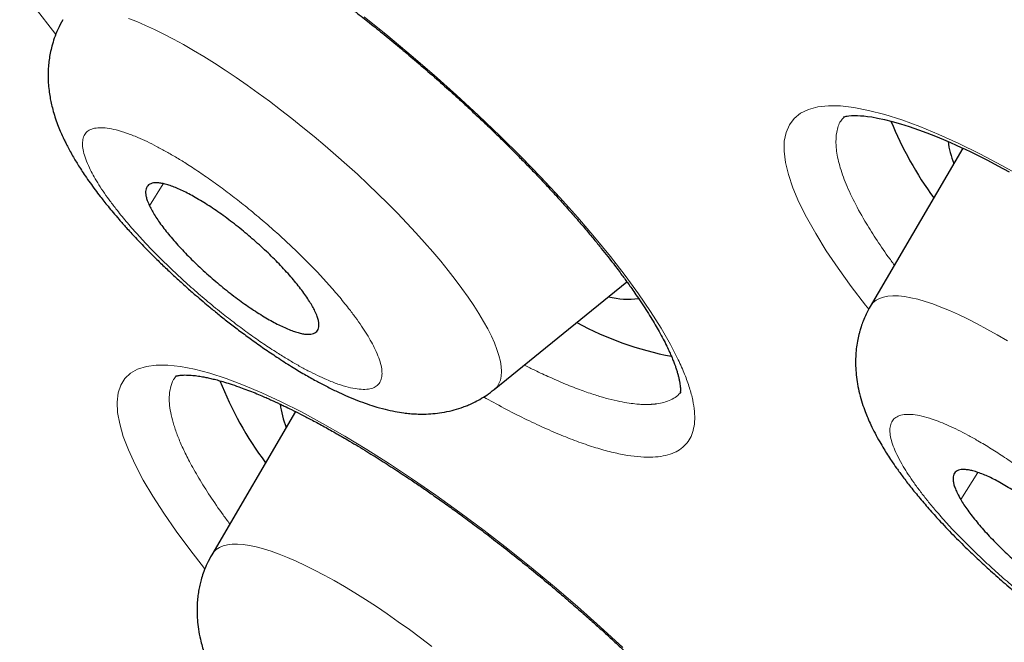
# Model space of a CAD drawing. Header units: millimetres. Extents: x 8 to 578, y 12 to 587.
# Tile 54 of 156: x 500.56 to 505.85, y 195.32 to 198.67. Entities that reach past the tile are written whole.
import ezdxf

# ---------------------------------------------------------------- set-up
doc = ezdxf.new("R2010")
doc.units = ezdxf.units.MM

msp = doc.modelspace()

# ---------------------------------------------------------------- linework, layer by layer
at = {"color": 7, "linetype": 'Continuous', "lineweight": 30}
for p, q in [((505.6297, 197.9771), (505.1327, 197.1262)), ((503.1099, 196.6786), (503.8242, 197.2578)), ((502.0413, 196.5608), (501.5915, 195.7907))]:
    msp.add_line(p, q, dxfattribs=at)
at = {"color": 252, "linetype": 'Continuous', "lineweight": 0}
for p, q in [((501.257, 197.6661), (501.3303, 197.786)), ((505.619, 196.0868), (505.7107, 196.2332))]:
    msp.add_line(p, q, dxfattribs=at)
at = {"color": 252, "linetype": 'Continuous', "lineweight": 0, "flags": 128}
for points in [[(500.7531, 198.5892), (500.7344, 198.6122), (500.655, 198.7151)], [(503.1099, 196.6786), (503.1117, 196.6801), (503.1253, 196.6942), (503.1359, 196.7108), (503.1435, 196.73), (503.148, 196.7516), (503.1496, 196.7756), (503.148, 196.8019), (503.1435, 196.8305), (503.1359, 196.8614), (503.1252, 196.8943), (503.1116, 196.9293), (503.0951, 196.9662), (503.0756, 197.0049), (503.0533, 197.0454), (503.0282, 197.0876), (503.0003, 197.1313), (502.9698, 197.1764), (502.9367, 197.2229), (502.901, 197.2705), (502.863, 197.3192), (502.8227, 197.3688), (502.7801, 197.4193), (502.7355, 197.4704), (502.6888, 197.5221), (502.6403, 197.5742), (502.5901, 197.6266), (502.5382, 197.6792), (502.4849, 197.7318), (502.4302, 197.7842), (502.3743, 197.8365), (502.3174, 197.8883), (502.2595, 197.9396), (502.2009, 197.9903), (502.1417, 198.0402), (502.082, 198.0891), (502.022, 198.1371), (501.9618, 198.1839), (501.9017, 198.2294), (501.8417, 198.2735), (501.782, 198.3161), (501.7228, 198.3571), (501.6641, 198.3964), (501.6063, 198.4339), (501.5494, 198.4694), (501.4935, 198.5029), (501.4388, 198.5344), (501.3855, 198.5636), (501.3336, 198.5907), (501.2834, 198.6153), (501.2349, 198.6377), (501.1882, 198.6575), (501.1436, 198.6749)], [(502.4115, 198.6835), (502.5389, 198.5808), (502.6642, 198.4763), (502.7872, 198.3702), (502.908, 198.2623), (503.0265, 198.1529), (503.1426, 198.0418), (503.2547, 197.9307), (503.3616, 197.8207), (503.4632, 197.712), (503.5594, 197.6046), (503.6502, 197.4986), (503.7356, 197.3941), (503.8147, 197.292), (503.8866, 197.1936), (503.9511, 197.099), (504.0081, 197.0082), (504.0578, 196.9215), (504.0999, 196.8389), (504.0999, 196.8389)], [(505.1249, 197.1113), (505.1073, 197.1328), (505.0299, 197.2334), (504.9594, 197.331), (504.8958, 197.4256), (504.8389, 197.5175), (504.7897, 197.6051), (504.7489, 197.6871), (504.7166, 197.7636), (504.6926, 197.8347), (504.6768, 197.9005), (504.6693, 197.9611), (504.6701, 198.0148), (504.6795, 198.0622), (504.6973, 198.1031), (504.7234, 198.1375), (504.7575, 198.1649), (504.7997, 198.1852), (504.8498, 198.1985), (504.9072, 198.2048), (504.9719, 198.2039), (505.044, 198.1958), (505.1235, 198.1805), (505.2103, 198.1579), (505.3018, 198.1288), (505.3985, 198.0933), (505.5007, 198.0512), (505.6082, 198.0023), (505.7212, 197.9467), (505.8396, 197.8843), (505.9592, 197.8174)], [(505.8697, 196.9407), (505.8142, 196.9734), (505.76, 197.004), (505.7073, 197.0324), (505.656, 197.0585), (505.6064, 197.0823), (505.5586, 197.1037), (505.5127, 197.1226), (505.4689, 197.139), (505.4272, 197.1529), (505.3877, 197.1641), (505.3506, 197.1728), (505.316, 197.1788), (505.2838, 197.1821), (505.2543, 197.1828), (505.2275, 197.1809), (505.2035, 197.1762), (505.1822, 197.169), (505.1639, 197.159), (505.1485, 197.1465), (505.136, 197.1315), (505.1327, 197.1262)], [(501.5546, 195.7141), (501.5532, 195.7158), (501.4735, 195.8176), (501.3998, 195.9173), (501.3334, 196.0131), (501.2745, 196.1047), (501.2232, 196.1921), (501.179, 196.2762), (501.143, 196.3544), (501.1154, 196.4269), (501.0962, 196.4937), (501.0852, 196.555), (501.0825, 196.6108), (501.0881, 196.6603), (501.1018, 196.7026), (501.1238, 196.7379), (501.1541, 196.7663), (501.1928, 196.7877), (501.2397, 196.8022), (501.2933, 196.8094), (501.3547, 196.8094), (501.4237, 196.8021), (501.4993, 196.7877), (501.5811, 196.7663), (501.6694, 196.7378), (501.7627, 196.7027), (501.8611, 196.6612), (501.9647, 196.613), (502.0734, 196.5582), (502.1875, 196.4966), (502.3068, 196.428), (502.4256, 196.3562), (502.5468, 196.2793), (502.6704, 196.1974), (502.7963, 196.1103), (502.9247, 196.018), (503.0554, 195.9203), (503.1827, 195.8218), (503.3089, 195.7209), (503.4338, 195.6175), (503.5576, 195.5115), (503.6801, 195.403), (503.8013, 195.2919)], [(502.7746, 195.2972), (502.7144, 195.343), (502.6544, 195.3874), (502.5946, 195.4303), (502.5353, 195.4717), (502.4765, 195.5113), (502.4185, 195.5491), (502.3614, 195.5851), (502.3053, 195.619), (502.2503, 195.6509), (502.1967, 195.6806), (502.1446, 195.708), (502.094, 195.7332), (502.0451, 195.756), (501.9981, 195.7763), (501.9531, 195.7942), (501.9101, 195.8096), (501.8693, 195.8224), (501.8308, 195.8325), (501.7947, 195.8401), (501.7611, 195.845), (501.73, 195.8472), (501.7017, 195.8468), (501.676, 195.8438), (501.6531, 195.838), (501.6331, 195.8297), (501.6159, 195.8187), (501.6017, 195.8051), (501.5915, 195.7907)]]:
    msp.add_lwpolyline(points, dxfattribs=at)
at = {"color": 7, "linetype": 'Continuous', "lineweight": 30, "flags": 128}
msp.add_lwpolyline([(504.9892, 198.1444), (504.9892, 198.1444), (504.99, 198.1447), (504.9914, 198.1453), (504.9943, 198.1463), (504.9981, 198.1473), (505.0026, 198.1484), (505.0087, 198.1496), (505.018, 198.1509), (505.0309, 198.1521), (505.0475, 198.1527), (505.0641, 198.1525), (505.0794, 198.1518), (505.098, 198.1503), (505.1184, 198.148), (505.1411, 198.1447), (505.172, 198.1392), (505.2088, 198.1313), (505.2503, 198.1209), (505.2947, 198.1082), (505.3421, 198.0932), (505.3922, 198.0759), (505.4374, 198.0591), (505.4838, 198.0408), (505.5261, 198.0232), (505.5634, 198.0071), (505.5952, 197.993), (505.6212, 197.9811), (505.6419, 197.9715), (505.6734, 197.9565), (505.7133, 197.937), (505.762, 197.9125), (505.819, 197.8829), (505.8793, 197.8504)], dxfattribs=at)
at = {"color": 7, "linetype": 'Continuous', "lineweight": 30}
for centre, radius, start, end in [((507.0597, 198.8636), 1.9615, 202.1962, 216.0351), ((506.0775, 198.0868), 0.5321, 187.9434, 201.2013), ((503.8299, 197.6079), 0.4429, 256.3393, 277.3994), ((504.3973, 198.5969), 1.7711, 241.5865, 259.1475), ((503.4514, 197.4484), 1.9549, 201.6733, 216.5159), ((502.4832, 196.6665), 0.5281, 187.1144, 201.2817)]:
    msp.add_arc(centre, radius, start, end, dxfattribs=at)
for points, knots in [([(479.6424, 201.7046), (479.7383, 201.6225), (479.8739, 201.5063), (480.0758, 201.3342), (480.2503, 201.1857), (480.4592, 201.0087), (480.6795, 200.8227), (480.9112, 200.6278), (481.1512, 200.4267), (481.3978, 200.221), (481.6498, 200.0118), (481.906, 199.7998), (482.1659, 199.5858), (482.4289, 199.3703), (482.6945, 199.1535), (482.9624, 198.9359), (483.2323, 198.7177), (483.504, 198.4991), (483.7772, 198.2803), (484.0519, 198.0614), (484.3277, 197.8426), (484.6047, 197.6239), (484.8827, 197.4055), (485.1616, 197.1875), (485.4413, 196.9699), (485.7217, 196.7528), (486.0028, 196.5363), (486.2845, 196.3205), (486.5667, 196.1053), (486.8493, 195.8909), (487.1324, 195.6772), (487.4158, 195.4644), (487.6995, 195.2525), (487.9835, 195.0415), (488.2677, 194.8314), (488.5521, 194.6224), (488.8366, 194.4143), (489.1212, 194.2073), (489.4059, 194.0014), (489.6906, 193.7966), (489.9752, 193.593), (490.2598, 193.3905), (490.5443, 193.1893), (490.8287, 192.9892), (491.113, 192.7905), (491.397, 192.593), (491.6808, 192.3968), (491.9644, 192.2019), (492.2477, 192.0084), (492.5307, 191.8162), (492.8134, 191.6254), (493.0956, 191.4361), (493.3775, 191.2482), (493.659, 191.0618), (493.94, 190.8768), (494.2205, 190.6934), (494.5005, 190.5114), (494.78, 190.331), (495.0589, 190.1522), (495.3372, 189.9749), (495.6149, 189.7993), (495.892, 189.6253), (496.1684, 189.4529), (496.4441, 189.2821), (496.7191, 189.113), (496.9933, 188.9456), (497.2668, 188.7799), (497.5395, 188.616), (497.8113, 188.4538), (498.0823, 188.2933), (498.3524, 188.1346), (498.6217, 187.9777), (498.89, 187.8226), (499.1574, 187.6693), (499.4238, 187.5179), (499.6892, 187.3683), (499.9536, 187.2206), (500.217, 187.0747), (500.4793, 186.9308), (500.7406, 186.7888), (501.0007, 186.6487), (501.2597, 186.5105), (501.5175, 186.3743), (501.7742, 186.24), (502.0297, 186.1078), (502.284, 185.9775), (502.537, 185.8493), (502.7887, 185.723), (503.0392, 185.5988), (503.2884, 185.4767), (503.5363, 185.3566), (503.7828, 185.2386), (504.0279, 185.1226), (504.2717, 185.0088), (504.514, 184.8971), (504.7549, 184.7875), (504.9944, 184.68), (505.2324, 184.5747), (505.4689, 184.4715), (505.7039, 184.3705), (505.9374, 184.2717), (506.1693, 184.1751), (506.3997, 184.0807), (506.6285, 183.9884), (506.8557, 183.8984), (507.0812, 183.8107), (507.3051, 183.7252), (507.5274, 183.6419), (507.748, 183.5609), (507.9669, 183.4822), (508.184, 183.4058), (508.3995, 183.3316), (508.6132, 183.2598), (508.8251, 183.1902), (509.0353, 183.123), (509.2436, 183.0581), (509.4502, 182.9956), (509.6549, 182.9354), (509.8578, 182.8776), (510.0588, 182.8221), (510.2579, 182.769), (510.4552, 182.7183), (510.6506, 182.67), (510.844, 182.6241), (511.0355, 182.5807), (511.2251, 182.5396), (511.4127, 182.501), (511.5983, 182.4648), (511.7819, 182.431), (511.9636, 182.3997), (512.1432, 182.3709), (512.3208, 182.3445), (512.4964, 182.3206), (512.6699, 182.2993), (512.8414, 182.2804), (513.0108, 182.264), (513.1782, 182.2501), (513.3434, 182.2388), (513.5065, 182.23), (513.6676, 182.2238), (513.8265, 182.2201), (513.9833, 182.219), (514.138, 182.2205), (514.2905, 182.2245), (514.4409, 182.2312), (514.5891, 182.2404), (514.7351, 182.2523), (514.8789, 182.2668), (515.0206, 182.284), (515.16, 182.3038), (515.2972, 182.3262), (515.4322, 182.3513), (515.5649, 182.3791), (515.6953, 182.4096), (515.8235, 182.4427), (515.9492, 182.4784), (516.0726, 182.5168), (516.1935, 182.5578), (516.3118, 182.6013), (516.4275, 182.6473), (516.5404, 182.6957), (516.6505, 182.7463), (516.7574, 182.799), (516.8611, 182.8535), (516.9612, 182.9096), (517.0576, 182.9669), (517.15, 183.025), (517.2381, 183.0835), (517.3219, 183.1419), (517.4012, 183.1999), (517.476, 183.2571), (517.5463, 183.3131), (517.6123, 183.3676), (517.6742, 183.4205), (517.7322, 183.4717), (517.7866, 183.5211), (517.8376, 183.5685), (517.8855, 183.6142), (517.9305, 183.6581), (517.973, 183.7002), (518.0131, 183.7406), (518.051, 183.7795), (518.0871, 183.817), (518.1214, 183.8531), (518.1542, 183.8879), (518.1857, 183.9217), (518.216, 183.9545), (518.2454, 183.9865), (518.274, 184.0178), (518.3019, 184.0487), (518.3295, 184.0793), (518.357, 184.1098), (518.3844, 184.1404), (518.4122, 184.1715), (518.4405, 184.2033), (518.4697, 184.2361), (518.5003, 184.2706), (518.5332, 184.3076), (518.57, 184.349), (518.6144, 184.399), (518.6625, 184.4531), (518.6973, 184.4922), (518.7133, 184.5102)], [0, 0, 0, 0, 0.006011, 0.008498, 0.012623, 0.016915, 0.021528, 0.026349, 0.031332, 0.036441, 0.041651, 0.046942, 0.0523, 0.057715, 0.063177, 0.068679, 0.074217, 0.079786, 0.085381, 0.091001, 0.096642, 0.102302, 0.107979, 0.113671, 0.119378, 0.125097, 0.130829, 0.136571, 0.142323, 0.148084, 0.153854, 0.159632, 0.165418, 0.17121, 0.177009, 0.182814, 0.188624, 0.19444, 0.200261, 0.206087, 0.211918, 0.217752, 0.223591, 0.229433, 0.23528, 0.241129, 0.246982, 0.252838, 0.258697, 0.264559, 0.270424, 0.276291, 0.282161, 0.288033, 0.293908, 0.299784, 0.305663, 0.311544, 0.317427, 0.323311, 0.329198, 0.335086, 0.340976, 0.346867, 0.35276, 0.358654, 0.36455, 0.370447, 0.376345, 0.382244, 0.388145, 0.394047, 0.39995, 0.405854, 0.411759, 0.417665, 0.423572, 0.429479, 0.435388, 0.441297, 0.447207, 0.453118, 0.459029, 0.464941, 0.470853, 0.476766, 0.48268, 0.488594, 0.494508, 0.500423, 0.506338, 0.512253, 0.518169, 0.524084, 0.53, 0.535916, 0.541832, 0.547748, 0.553664, 0.55958, 0.565496, 0.571412, 0.577327, 0.583242, 0.589157, 0.595071, 0.600985, 0.606899, 0.612811, 0.618724, 0.624635, 0.630546, 0.636455, 0.642364, 0.648272, 0.654178, 0.660084, 0.665988, 0.67189, 0.677791, 0.683691, 0.689588, 0.695484, 0.701378, 0.70727, 0.713159, 0.719046, 0.72493, 0.730811, 0.736689, 0.742564, 0.748435, 0.754303, 0.760166, 0.766025, 0.771879, 0.777729, 0.783572, 0.78941, 0.795241, 0.801066, 0.806883, 0.812691, 0.818491, 0.82428, 0.830059, 0.835826, 0.841579, 0.847318, 0.85304, 0.858744, 0.864427, 0.870086, 0.875719, 0.881321, 0.886887, 0.892413, 0.897892, 0.903314, 0.908672, 0.913953, 0.919143, 0.924226, 0.929184, 0.933997, 0.938641, 0.943096, 0.947338, 0.951352, 0.955122, 0.95864, 0.961904, 0.964917, 0.967686, 0.970221, 0.972537, 0.974647, 0.976567, 0.978312, 0.979897, 0.981338, 0.982648, 0.983841, 0.98493, 0.985928, 0.986846, 0.987695, 0.988487, 0.989231, 0.989938, 0.990618, 0.991281, 0.991937, 0.992595, 0.993265, 0.993959, 0.994692, 0.995485, 0.996372, 0.997416, 0.998812, 1, 1, 1, 1]), ([(500.5995, 199.6308), (500.5997, 199.6309), (500.6, 199.631), (500.6022, 199.6317), (500.6058, 199.6328), (500.6105, 199.6339), (500.6164, 199.635), (500.6239, 199.636), (500.6332, 199.6368), (500.6443, 199.6373), (500.6572, 199.6373), (500.6708, 199.6368), (500.684, 199.6358), (500.6984, 199.6344), (500.7152, 199.6323), (500.7348, 199.6292), (500.7586, 199.6248), (500.7878, 199.6185), (500.8244, 199.6093), (500.867, 199.5971), (500.9174, 199.5809), (500.9701, 199.562), (501.0233, 199.5413), (501.0727, 199.5209), (501.1201, 199.5001), (501.1593, 199.4822), (501.1899, 199.4678), (501.2123, 199.4571), (501.2301, 199.4484), (501.2494, 199.4389), (501.275, 199.4261), (501.3114, 199.4074), (501.3546, 199.3847), (501.4038, 199.3581), (501.4582, 199.3278), (501.5188, 199.2931), (501.5824, 199.2554), (501.6453, 199.217), (501.7157, 199.173), (501.792, 199.1237), (501.8725, 199.0701), (501.9415, 199.0229), (502.0001, 198.982), (502.0525, 198.9448), (502.1065, 198.9059), (502.1652, 198.8628), (502.2292, 198.815), (502.2968, 198.7636), (502.3678, 198.7085), (502.442, 198.6499), (502.5202, 198.5867), (502.6009, 198.5202), (502.6874, 198.4473), (502.7754, 198.3712), (502.8625, 198.2941), (502.9412, 198.2227), (503.0115, 198.1574), (503.0701, 198.102), (503.1187, 198.0551), (503.1616, 198.0132), (503.2062, 197.9689), (503.2548, 197.9199), (503.3035, 197.8699), (503.3518, 197.8194), (503.399, 197.7691), (503.448, 197.7158), (503.4986, 197.6596), (503.5499, 197.6013), (503.5995, 197.5435), (503.6451, 197.4889), (503.6851, 197.4397), (503.7199, 197.396), (503.7498, 197.3576), (503.7751, 197.3244), (503.7962, 197.2962), (503.8142, 197.2717), (503.8317, 197.2474), (503.8513, 197.2199), (503.8742, 197.187), (503.8998, 197.1492), (503.9265, 197.1083), (503.9524, 197.0671), (503.9761, 197.0277), (503.9985, 196.9885), (504.0193, 196.9501), (504.0378, 196.9135), (504.0528, 196.8817), (504.0645, 196.8549), (504.0743, 196.831), (504.0823, 196.8098), (504.0893, 196.7895), (504.0953, 196.7704), (504.1005, 196.7515), (504.1049, 196.733), (504.1082, 196.7156), (504.1103, 196.7004), (504.1113, 196.6884), (504.1115, 196.6781), (504.1113, 196.6698), (504.1105, 196.663), (504.11, 196.6603), (504.1097, 196.6593), (504.1098, 196.6595), (504.1098, 196.6595)], [0, 0, 0, 0, 0.0085446, 0.0165119, 0.0237598, 0.0306461, 0.0372786, 0.0442679, 0.0505911, 0.0578979, 0.0658736, 0.0731752, 0.0796461, 0.0852838, 0.0929401, 0.1005306, 0.108176, 0.1190073, 0.1304131, 0.1428974, 0.1570065, 0.1727453, 0.1847353, 0.1973932, 0.2087993, 0.2183241, 0.2244856, 0.2294818, 0.2333116, 0.2362789, 0.2420716, 0.2497974, 0.2594574, 0.2690677, 0.280045, 0.2923914, 0.3051737, 0.3172777, 0.3287014, 0.3452719, 0.3601543, 0.3733444, 0.3832053, 0.3921778, 0.4018604, 0.4124608, 0.4239795, 0.4364165, 0.4489834, 0.4623649, 0.4765593, 0.4915623, 0.5064803, 0.5242535, 0.5406687, 0.5557272, 0.5694319, 0.5817856, 0.5905464, 0.5988372, 0.6080432, 0.6183, 0.6296072, 0.6395574, 0.6501995, 0.6615337, 0.6735601, 0.6862789, 0.6993401, 0.7114306, 0.7224252, 0.7323243, 0.7411278, 0.748836, 0.755449, 0.7609666, 0.7662474, 0.7729338, 0.7810649, 0.7906396, 0.801566, 0.8126037, 0.82336, 0.8338359, 0.8457045, 0.8571109, 0.8673265, 0.8761677, 0.8840058, 0.8927635, 0.9001145, 0.9081212, 0.9167147, 0.9258788, 0.9356081, 0.945424, 0.9538747, 0.9608835, 0.9710221, 0.9820333, 0.9933967, 0.9989093, 1, 1, 1, 1]), ([(500.7908, 198.6681), (500.7814, 198.6507), (500.7637, 198.6184), (500.7449, 198.5705), (500.7316, 198.5276), (500.7227, 198.489), (500.7165, 198.452), (500.7125, 198.414), (500.7108, 198.3727), (500.712, 198.3298), (500.7158, 198.2886), (500.7213, 198.2521), (500.7281, 198.2179), (500.7368, 198.1828), (500.7482, 198.1445), (500.7619, 198.1053), (500.7759, 198.0704), (500.7883, 198.0424), (500.7989, 198.0198), (500.8094, 197.9985), (500.8227, 197.9728), (500.8384, 197.9442), (500.8548, 197.916), (500.872, 197.8879), (500.8904, 197.8589), (500.9123, 197.826), (500.937, 197.7906), (500.9638, 197.7539), (500.9888, 197.7209), (501.012, 197.6914), (501.035, 197.6628), (501.0621, 197.6301), (501.0944, 197.5922), (501.1344, 197.5469), (501.1828, 197.4941), (501.2379, 197.4366), (501.294, 197.3803), (501.3474, 197.3287), (501.4005, 197.2792), (501.452, 197.2325), (501.501, 197.1895), (501.543, 197.1534), (501.5853, 197.118), (501.6318, 197.0799), (501.686, 197.037), (501.7445, 196.9921), (501.8072, 196.9458), (501.8735, 196.8988), (501.945, 196.8505), (502.0177, 196.8039), (502.0878, 196.7617), (502.1504, 196.7263), (502.2088, 196.6954), (502.2617, 196.6693), (502.313, 196.6458), (502.3632, 196.6247), (502.4137, 196.6056), (502.4675, 196.5877), (502.5214, 196.5726), (502.5741, 196.5611), (502.619, 196.5538), (502.6573, 196.5495), (502.6934, 196.5471), (502.7348, 196.5464), (502.7806, 196.5485), (502.8307, 196.5545), (502.8815, 196.5648), (502.9216, 196.5766), (502.9513, 196.5873), (502.9742, 196.5965), (503.0024, 196.6094), (503.0352, 196.6268), (503.0722, 196.6496), (503.0968, 196.6685), (503.1099, 196.6786)], [0, 0, 0, 0, 0.015826, 0.029559, 0.041367, 0.052069, 0.061816, 0.072209, 0.084203, 0.097161, 0.109079, 0.120132, 0.130044, 0.141124, 0.154332, 0.167751, 0.180374, 0.190563, 0.196829, 0.20434, 0.213783, 0.224958, 0.235396, 0.244309, 0.255276, 0.266851, 0.280344, 0.293972, 0.306614, 0.31587, 0.32576, 0.337391, 0.350747, 0.36581, 0.384977, 0.405927, 0.425757, 0.443879, 0.460321, 0.478553, 0.494246, 0.507437, 0.518604, 0.534096, 0.550812, 0.568761, 0.587952, 0.608395, 0.629944, 0.654544, 0.676961, 0.697182, 0.715533, 0.734776, 0.749739, 0.767183, 0.785188, 0.801211, 0.821337, 0.838834, 0.85362, 0.864111, 0.874758, 0.886843, 0.901089, 0.915134, 0.930888, 0.94502, 0.950027, 0.956664, 0.964969, 0.974954, 0.986629, 1, 1, 1, 1]), ([(502.1462, 197.1006), (502.142, 197.1089), (502.1337, 197.1255), (502.1173, 197.153), (502.0979, 197.1823), (502.0756, 197.2131), (502.0508, 197.2448), (502.0237, 197.2774), (501.994, 197.3111), (501.9623, 197.3452), (501.9289, 197.3794), (501.894, 197.4136), (501.8573, 197.4479), (501.8195, 197.4817), (501.7812, 197.5146), (501.7425, 197.5465), (501.7029, 197.5776), (501.6634, 197.6072), (501.6245, 197.6351), (501.5862, 197.6611), (501.5484, 197.6853), (501.5117, 197.7074), (501.4765, 197.727), (501.4431, 197.7442), (501.4111, 197.759), (501.3814, 197.771), (501.354, 197.7803), (501.3291, 197.7867), (501.3067, 197.7903), (501.2872, 197.791), (501.2706, 197.7887), (501.2572, 197.7837), (501.2467, 197.7757), (501.2396, 197.765), (501.2358, 197.7516), (501.2353, 197.7356), (501.2381, 197.717), (501.2446, 197.6942), (501.2526, 197.6761), (501.257, 197.6661)], [0, 0, 0, 0, 0.0263712, 0.0529254, 0.0800572, 0.1073885, 0.1338552, 0.1605071, 0.1874457, 0.214777, 0.2411482, 0.2677024, 0.2948342, 0.3221655, 0.3485367, 0.3750909, 0.4022227, 0.429554, 0.4560207, 0.4826726, 0.5096112, 0.5369425, 0.5634092, 0.5900611, 0.6169997, 0.644331, 0.6707977, 0.6974496, 0.7243882, 0.7517195, 0.7780906, 0.8048381, 0.8317767, 0.859108, 0.8854791, 0.9120334, 0.9391652, 0.9664965, 1, 1, 1, 1]), ([(501.257, 197.6661), (501.2612, 197.6578), (501.2695, 197.6412), (501.2859, 197.6137), (501.3053, 197.5844), (501.3276, 197.5536), (501.3524, 197.5219), (501.3795, 197.4893), (501.4092, 197.4556), (501.4409, 197.4215), (501.4743, 197.3873), (501.5092, 197.3531), (501.5459, 197.3188), (501.5837, 197.285), (501.622, 197.2521), (501.6608, 197.2202), (501.7002, 197.1892), (501.7397, 197.1596), (501.7787, 197.1317), (501.8169, 197.1057), (501.8548, 197.0814), (501.8915, 197.0593), (501.9267, 197.0397), (501.9601, 197.0225), (501.992, 197.0077), (502.0218, 196.9957), (502.0492, 196.9865), (502.0741, 196.98), (502.0965, 196.9764), (502.1161, 196.9758), (502.1326, 196.978), (502.146, 196.9831), (502.1564, 196.991), (502.1635, 197.0018), (502.1673, 197.0152), (502.1679, 197.0311), (502.1651, 197.0498), (502.1586, 197.0725), (502.1506, 197.0907), (502.1462, 197.1006)], [0, 0, 0, 0, 0.026371, 0.052925, 0.080057, 0.107389, 0.133948, 0.160507, 0.187446, 0.214777, 0.241148, 0.267702, 0.294834, 0.322166, 0.348628, 0.375091, 0.402223, 0.429554, 0.455925, 0.482673, 0.509611, 0.536943, 0.563502, 0.590061, 0.617, 0.644331, 0.67089, 0.69745, 0.724388, 0.751719, 0.778279, 0.804838, 0.831777, 0.859108, 0.885479, 0.912033, 0.939165, 0.966496, 1, 1, 1, 1]), ([(505.1327, 197.1262), (505.125, 197.1121), (505.1107, 197.0864), (505.0949, 197.0494), (505.0839, 197.0192), (505.0766, 196.9951), (505.0697, 196.9694), (505.0627, 196.9373), (505.0568, 196.8977), (505.0532, 196.8527), (505.053, 196.8059), (505.0564, 196.7567), (505.0635, 196.7071), (505.0744, 196.656), (505.0885, 196.6072), (505.1039, 196.5632), (505.1194, 196.5247), (505.1369, 196.4856), (505.1579, 196.4432), (505.1813, 196.4004), (505.2039, 196.3621), (505.2253, 196.3279), (505.2482, 196.293), (505.2754, 196.2536), (505.3091, 196.2073), (505.3505, 196.1534), (505.3994, 196.0933), (505.4534, 196.0306), (505.5159, 195.9615), (505.585, 195.8891), (505.6598, 195.8149), (505.7334, 195.7452), (505.8086, 195.6771), (505.8722, 195.622), (505.9226, 195.5798), (505.9564, 195.5522), (505.9865, 195.5279), (506.0107, 195.5087), (506.0288, 195.4946), (506.0442, 195.4826), (506.0611, 195.4697), (506.0831, 195.4529), (506.111, 195.4321), (506.1446, 195.4074), (506.184, 195.3791), (506.2384, 195.3412), (506.3028, 195.2981), (506.3723, 195.2543), (506.4333, 195.2178), (506.4871, 195.1874), (506.5384, 195.1599), (506.591, 195.1334), (506.6457, 195.1079), (506.7024, 195.0838), (506.7629, 195.0609), (506.821, 195.0422), (506.8774, 195.0274), (506.9366, 195.0152), (506.9957, 195.0074), (507.0515, 195.0045), (507.0977, 195.0052), (507.1416, 195.0086), (507.1819, 195.0145), (507.2202, 195.0226), (507.2569, 195.0326), (507.298, 195.0467), (507.345, 195.0673), (507.3983, 195.0963), (507.4331, 195.1226), (507.4518, 195.1367)], [0, 0, 0, 0, 0.012887, 0.023614, 0.03219, 0.038629, 0.043838, 0.053901, 0.065742, 0.077181, 0.09157, 0.105457, 0.120287, 0.136468, 0.153463, 0.168072, 0.180189, 0.193319, 0.209338, 0.22598, 0.239353, 0.251034, 0.263353, 0.277678, 0.294619, 0.31415, 0.336245, 0.358999, 0.380544, 0.40872, 0.434639, 0.458489, 0.482682, 0.508124, 0.519102, 0.530174, 0.539707, 0.547206, 0.552668, 0.55648, 0.561483, 0.56825, 0.576789, 0.587106, 0.599213, 0.613119, 0.637364, 0.659246, 0.678749, 0.695853, 0.711605, 0.729149, 0.747736, 0.766297, 0.786763, 0.808319, 0.825311, 0.843003, 0.865443, 0.881278, 0.894323, 0.906698, 0.919552, 0.929061, 0.93951, 0.951076, 0.96489, 0.981193, 1, 1, 1, 1]), ([(501.397, 196.7502), (501.3971, 196.7502), (501.3971, 196.7502), (501.3983, 196.7507), (501.4004, 196.7514), (501.4034, 196.7523), (501.4073, 196.7532), (501.4129, 196.7543), (501.4211, 196.7556), (501.4325, 196.7566), (501.4469, 196.7572), (501.4632, 196.7569), (501.48, 196.756), (501.496, 196.7545), (501.5115, 196.7526), (501.5267, 196.7504), (501.5447, 196.7474), (501.5663, 196.7431), (501.5923, 196.7373), (501.6205, 196.7302), (501.6529, 196.7212), (501.6917, 196.7092), (501.7329, 196.6952), (501.7747, 196.6798), (501.813, 196.6648), (501.8496, 196.6497), (501.8808, 196.6363), (501.9053, 196.6255), (501.9245, 196.6168), (501.9417, 196.6089), (501.9603, 196.6002), (501.9869, 196.5876), (502.0231, 196.57), (502.0708, 196.5461), (502.1268, 196.517), (502.1892, 196.4833), (502.2547, 196.4467), (502.3295, 196.4034), (502.4118, 196.3541), (502.5005, 196.2989), (502.5837, 196.2453), (502.6564, 196.1972), (502.7206, 196.1536), (502.7801, 196.1125), (502.8434, 196.0679), (502.9123, 196.0183), (502.9867, 195.9637), (503.0664, 195.9037), (503.1514, 195.8381), (503.2413, 195.767), (503.3329, 195.6926), (503.4203, 195.62), (503.4997, 195.5523), (503.5707, 195.4906), (503.6353, 195.4334), (503.6937, 195.3809), (503.7462, 195.3329), (503.7993, 195.2837), (503.8571, 195.2293), (503.9229, 195.1661), (503.9944, 195.0961), (504.0681, 195.0221), (504.1433, 194.9446), (504.219, 194.8644), (504.2942, 194.7821), (504.3649, 194.702), (504.4278, 194.6281), (504.4825, 194.5616), (504.5297, 194.5023), (504.57, 194.45), (504.6042, 194.4043), (504.6375, 194.3585), (504.6725, 194.3087), (504.7104, 194.2524), (504.7475, 194.1944), (504.7816, 194.1377), (504.8124, 194.0827), (504.8402, 194.0289), (504.8642, 193.9772), (504.8832, 193.9304), (504.8971, 193.8897), (504.9063, 193.8557), (504.9117, 193.8284), (504.9137, 193.8097), (504.9142, 193.798), (504.914, 193.7905), (504.9134, 193.7854), (504.913, 193.7833), (504.913, 193.7833), (504.913, 193.7833)], [0, 0, 0, 0, 0.004117, 0.008724, 0.014904, 0.020715, 0.026154, 0.031996, 0.039246, 0.04782, 0.057725, 0.067601, 0.076351, 0.08384, 0.090279, 0.096346, 0.102248, 0.110971, 0.119807, 0.128796, 0.138364, 0.149622, 0.162645, 0.172377, 0.18276, 0.192008, 0.19955, 0.205385, 0.209454, 0.213001, 0.217231, 0.222146, 0.230894, 0.241213, 0.253103, 0.266517, 0.280028, 0.29296, 0.311269, 0.328273, 0.34397, 0.35836, 0.36893, 0.379559, 0.391137, 0.403665, 0.417144, 0.431577, 0.446967, 0.463315, 0.480538, 0.497107, 0.511474, 0.524779, 0.537019, 0.548191, 0.558293, 0.567543, 0.579405, 0.592703, 0.607432, 0.623587, 0.639505, 0.656591, 0.674805, 0.692522, 0.708852, 0.723795, 0.737358, 0.749546, 0.760362, 0.76994, 0.782763, 0.797301, 0.813066, 0.82867, 0.844213, 0.860758, 0.878333, 0.895342, 0.911362, 0.927057, 0.942458, 0.956954, 0.965963, 0.976561, 0.98747, 0.996929, 1, 1, 1, 1]), ([(506.468, 195.5961), (506.4624, 195.6053), (506.4512, 195.6236), (506.4306, 195.6533), (506.4072, 195.6846), (506.3812, 195.7171), (506.3529, 195.7502), (506.3226, 195.7838), (506.29, 195.8181), (506.2557, 195.8525), (506.22, 195.8867), (506.1833, 195.9205), (506.1451, 195.9541), (506.1062, 195.9868), (506.0672, 196.0183), (506.0281, 196.0484), (505.9886, 196.0775), (505.9496, 196.1047), (505.9115, 196.13), (505.8745, 196.1531), (505.8383, 196.1743), (505.8037, 196.1929), (505.7709, 196.2091), (505.7401, 196.2225), (505.7112, 196.2335), (505.6847, 196.2415), (505.6609, 196.2467), (505.6399, 196.249), (505.6215, 196.2485), (505.6063, 196.245), (505.5942, 196.2387), (505.5852, 196.2296), (505.5795, 196.2176), (505.5771, 196.203), (505.578, 196.1859), (505.5822, 196.1664), (505.5898, 196.1444), (505.6013, 196.1182), (505.6127, 196.098), (505.619, 196.0868)], [0, 0, 0, 0, 0.026371, 0.052925, 0.080057, 0.107388, 0.133855, 0.160507, 0.187446, 0.214777, 0.241148, 0.267702, 0.294834, 0.322165, 0.348537, 0.375091, 0.402223, 0.429554, 0.456021, 0.482673, 0.509611, 0.536942, 0.563314, 0.590061, 0.617, 0.644331, 0.670798, 0.69745, 0.724388, 0.751719, 0.778091, 0.804838, 0.831777, 0.859108, 0.885479, 0.912033, 0.939165, 0.966496, 1, 1, 1, 1]), ([(505.619, 196.0868), (505.6246, 196.0777), (505.6358, 196.0593), (505.6564, 196.0296), (505.6798, 195.9983), (505.7058, 195.9659), (505.7341, 195.9328), (505.7644, 195.8992), (505.7971, 195.8648), (505.8313, 195.8304), (505.867, 195.7962), (505.9037, 195.7625), (505.942, 195.7288), (505.9808, 195.6961), (506.0198, 195.6647), (506.0589, 195.6345), (506.0984, 195.6055), (506.1374, 195.5782), (506.1755, 195.5529), (506.2125, 195.5298), (506.2488, 195.5087), (506.2833, 195.49), (506.3162, 195.4739), (506.3469, 195.4604), (506.3759, 195.4495), (506.4023, 195.4414), (506.4261, 195.4362), (506.4471, 195.4339), (506.4655, 195.4345), (506.4807, 195.4379), (506.4929, 195.4443), (506.5018, 195.4534), (506.5075, 195.4653), (506.5099, 195.48), (506.509, 195.4971), (506.5048, 195.5165), (506.4973, 195.5386), (506.4857, 195.5648), (506.4743, 195.585), (506.468, 195.5961)], [0, 0, 0, 0, 0.0263712, 0.0529255, 0.0800573, 0.1073886, 0.1337598, 0.1606027, 0.1874457, 0.214777, 0.2411482, 0.2677025, 0.2948343, 0.3221656, 0.3485368, 0.3750911, 0.4022228, 0.4295542, 0.4559254, 0.4827683, 0.5096113, 0.5369426, 0.5633138, 0.5901567, 0.6169997, 0.644331, 0.6707022, 0.6975451, 0.7243881, 0.7517194, 0.7780906, 0.8049336, 0.8317765, 0.8591078, 0.885479, 0.9120333, 0.9391651, 0.9664964, 1, 1, 1, 1]), ([(501.5915, 195.7907), (501.5828, 195.7748), (501.5667, 195.7454), (501.5491, 195.7025), (501.537, 195.666), (501.5283, 195.6335), (501.5217, 195.6024), (501.5166, 195.5694), (501.5128, 195.5303), (501.5115, 195.4864), (501.5136, 195.4382), (501.5195, 195.3875), (501.5286, 195.3407), (501.5395, 195.2981), (501.5502, 195.2633), (501.5611, 195.2325), (501.5707, 195.2078), (501.5794, 195.1868), (501.5883, 195.1666), (501.5982, 195.1453), (501.6102, 195.1207), (501.6248, 195.0928), (501.641, 195.0635), (501.6575, 195.0354), (501.6731, 195.0098), (501.6921, 194.9801), (501.7146, 194.9463), (501.742, 194.9072), (501.7717, 194.8668), (501.8063, 194.8218), (501.8465, 194.772), (501.8913, 194.7191), (501.9512, 194.6515), (502.0269, 194.5707), (502.12, 194.4777), (502.2167, 194.3868), (502.3166, 194.2984), (502.4189, 194.2129), (502.5233, 194.1308), (502.6291, 194.0526), (502.7238, 193.9874), (502.8066, 193.9339), (502.8756, 193.8919), (502.9398, 193.8551), (502.9971, 193.8244), (503.048, 193.7988), (503.0883, 193.7799), (503.1219, 193.765), (503.1522, 193.7522), (503.1874, 193.7383), (503.2244, 193.7248), (503.2609, 193.7128), (503.2964, 193.7024), (503.3309, 193.6934), (503.3676, 193.6853), (503.4054, 193.6785), (503.4439, 193.6734), (503.4848, 193.6701), (503.5244, 193.669), (503.5649, 193.6701), (503.6088, 193.674), (503.6489, 193.6805), (503.6823, 193.688), (503.7065, 193.6946), (503.7281, 193.7014), (503.7513, 193.7096), (503.7802, 193.7212), (503.8177, 193.7392), (503.8633, 193.7652), (503.8938, 193.7885), (503.9106, 193.8012)], [0, 0, 0, 0, 0.014522, 0.026922, 0.03721, 0.045402, 0.054044, 0.063205, 0.073056, 0.086909, 0.100189, 0.115023, 0.131924, 0.143786, 0.156071, 0.166356, 0.174333, 0.181422, 0.188121, 0.195504, 0.204252, 0.214882, 0.225977, 0.236085, 0.245227, 0.253501, 0.268257, 0.281633, 0.296149, 0.312438, 0.330492, 0.34978, 0.368937, 0.401991, 0.434502, 0.466612, 0.49864, 0.530664, 0.562746, 0.595163, 0.62812, 0.650425, 0.672956, 0.69405, 0.712915, 0.729543, 0.744871, 0.753292, 0.763211, 0.775234, 0.788767, 0.801241, 0.812378, 0.824098, 0.834832, 0.846783, 0.860303, 0.872705, 0.884792, 0.896231, 0.908727, 0.922706, 0.930732, 0.937804, 0.943909, 0.949652, 0.95789, 0.969012, 0.983042, 1, 1, 1, 1])]:
    msp.add_open_spline(points, degree=3, knots=knots, dxfattribs=at)
at = {"color": 252, "linetype": 'Continuous', "lineweight": 0}
for points, knots in [([(505.2622, 197.3479), (505.2505, 197.3637), (505.2135, 197.4134), (505.1602, 197.4928), (505.0955, 197.5964), (505.0373, 197.7034), (504.9897, 197.8109), (504.959, 197.9076), (504.9453, 197.9929), (504.95, 198.0649), (504.9648, 198.1148), (504.9843, 198.1354), (504.99, 198.1416)], [0, 0, 0, 0, 0.0419363, 0.1322101, 0.2216659, 0.3422486, 0.4630423, 0.5840474, 0.7052641, 0.8266928, 0.948334, 1, 1, 1, 1]), ([(500.9333, 197.872), (500.9397, 197.8589), (500.9527, 197.8329), (500.9775, 197.7907), (501.006, 197.7465), (501.0388, 197.7), (501.0796, 197.6458), (501.1298, 197.5839), (501.1906, 197.5141), (501.2569, 197.4428), (501.3281, 197.3708), (501.4029, 197.2989), (501.4677, 197.2399), (501.5206, 197.1937), (501.5608, 197.1594), (501.6016, 197.1255), (501.6544, 197.0829), (501.7188, 197.0327), (501.7945, 196.9768), (501.8694, 196.9245), (501.9381, 196.8794), (502.0003, 196.8409), (502.0557, 196.8086), (502.1091, 196.7796), (502.1603, 196.754), (502.2147, 196.7294), (502.2708, 196.7073), (502.3261, 196.6904), (502.3748, 196.6808), (502.4165, 196.6785), (502.4511, 196.6833), (502.4732, 196.6935), (502.4868, 196.7052), (502.4949, 196.7158), (502.501, 196.7282), (502.5062, 196.7462), (502.508, 196.7719), (502.5028, 196.8075), (502.4905, 196.8483), (502.4724, 196.8909), (502.4503, 196.9339), (502.4258, 196.9759), (502.3972, 197.0202), (502.3645, 197.0667), (502.3235, 197.1209), (502.2734, 197.1829), (502.2125, 197.2527), (502.1463, 197.3239), (502.0751, 197.396), (502.0002, 197.4679), (501.9354, 197.5269), (501.8826, 197.5731), (501.8424, 197.6073), (501.8015, 197.6412), (501.7488, 197.6839), (501.6844, 197.734), (501.6087, 197.7899), (501.5338, 197.8422), (501.4651, 197.8874), (501.4029, 197.9259), (501.3475, 197.9582), (501.2941, 197.9871), (501.2429, 198.0127), (501.1884, 198.0374), (501.1324, 198.0594), (501.0771, 198.0763), (501.0284, 198.086), (500.9866, 198.0882), (500.9521, 198.0834), (500.93, 198.0733), (500.9164, 198.0616), (500.9083, 198.051), (500.9022, 198.0386), (500.897, 198.0205), (500.8952, 197.9949), (500.9004, 197.9592), (500.9124, 197.9186), (500.9263, 197.8876), (500.9333, 197.872)], [0, 0, 0, 0, 0.012056, 0.024015, 0.035945, 0.047917, 0.059999, 0.076304, 0.092457, 0.108631, 0.124998, 0.141303, 0.157456, 0.165533, 0.173636, 0.181787, 0.190008, 0.205043, 0.219963, 0.234903, 0.249999, 0.262042, 0.273994, 0.285925, 0.297904, 0.309999, 0.326304, 0.342457, 0.358631, 0.374998, 0.391303, 0.407456, 0.415533, 0.423636, 0.431787, 0.440008, 0.455043, 0.469963, 0.484903, 0.499999, 0.512042, 0.523994, 0.535925, 0.547904, 0.559999, 0.576304, 0.592457, 0.608631, 0.624998, 0.641303, 0.657456, 0.665533, 0.673636, 0.681787, 0.690008, 0.705043, 0.719963, 0.734903, 0.749999, 0.762042, 0.773994, 0.785925, 0.797904, 0.809999, 0.826304, 0.842457, 0.858631, 0.874998, 0.891303, 0.907456, 0.915533, 0.923636, 0.931787, 0.940008, 0.955058, 0.969984, 0.984919, 1, 1, 1, 1]), ([(504.0999, 196.8389), (504.1119, 196.8125), (504.1359, 196.7598), (504.1615, 196.6876), (504.1793, 196.621), (504.1884, 196.5604), (504.1891, 196.5059), (504.1812, 196.4578), (504.1651, 196.4162), (504.1409, 196.3816), (504.1086, 196.3541), (504.0683, 196.3337), (504.0199, 196.3204), (503.9635, 196.3143), (503.8995, 196.3154), (503.8287, 196.3236), (503.7515, 196.3391), (503.6681, 196.3617), (503.5786, 196.3913), (503.4823, 196.4281), (503.3803, 196.4717), (503.2732, 196.5222), (503.1647, 196.5773), (503.09, 196.6186), (503.0535, 196.6388)], [0, 0, 0, 0, 0.045866, 0.091444, 0.136883, 0.182331, 0.227941, 0.273867, 0.319692, 0.365125, 0.410341, 0.455517, 0.500839, 0.546493, 0.592744, 0.638397, 0.683659, 0.728737, 0.77384, 0.819171, 0.865725, 0.911562, 0.956889, 1, 1, 1, 1]), ([(504.1155, 196.6657), (504.1076, 196.6573), (504.092, 196.6404), (504.0602, 196.6222), (504.0246, 196.6092), (503.9963, 196.6036), (503.9798, 196.6014), (503.9751, 196.6009), (503.9705, 196.6004), (503.9657, 196.6), (503.9609, 196.5996), (503.956, 196.5993), (503.95, 196.599), (503.9412, 196.5986), (503.9268, 196.5984), (503.905, 196.5988), (503.8744, 196.6008), (503.8344, 196.6056), (503.7839, 196.6144), (503.7255, 196.6281), (503.6597, 196.6471), (503.587, 196.6715), (503.5031, 196.7036), (503.416, 196.7412), (503.3382, 196.7773), (503.2915, 196.801), (503.2726, 196.8106)], [0, 0, 0, 0, 0.071155, 0.141551, 0.212831, 0.276292, 0.283459, 0.290634, 0.297819, 0.305011, 0.312213, 0.319423, 0.326641, 0.33869, 0.357088, 0.387547, 0.427149, 0.475892, 0.533776, 0.600801, 0.66364, 0.732826, 0.808358, 0.890237, 0.955517, 1, 1, 1, 1]), ([(501.6882, 195.9562), (501.6762, 195.9723), (501.6374, 196.024), (501.5815, 196.1065), (501.5207, 196.2029), (501.473, 196.2879), (501.436, 196.3624), (501.4081, 196.4275), (501.3869, 196.4877), (501.3723, 196.543), (501.364, 196.5932), (501.3617, 196.6428), (501.368, 196.6899), (501.3809, 196.7279), (501.3956, 196.7455), (501.4009, 196.7519)], [0, 0, 0, 0, 0.042257, 0.13615, 0.228956, 0.320675, 0.396282, 0.471134, 0.54523, 0.618572, 0.691158, 0.762989, 0.855033, 0.947688, 1, 1, 1, 1]), ([(505.3098, 196.2655), (505.3186, 196.2511), (505.3361, 196.2224), (505.3674, 196.1766), (505.4021, 196.1292), (505.4408, 196.0799), (505.488, 196.0232), (505.5445, 195.959), (505.6115, 195.8877), (505.6832, 195.8158), (505.7589, 195.744), (505.8374, 195.6732), (505.9044, 195.6159), (505.9585, 195.5714), (505.9994, 195.5387), (506.0406, 195.5065), (506.0936, 195.4664), (506.1578, 195.4196), (506.2323, 195.3685), (506.3051, 195.3215), (506.3712, 195.2818), (506.4303, 195.2487), (506.4824, 195.2218), (506.5318, 195.1984), (506.5787, 195.1786), (506.6279, 195.1606), (506.6775, 195.1462), (506.725, 195.1378), (506.7654, 195.1368), (506.7983, 195.1433), (506.8235, 195.1567), (506.8377, 195.1739), (506.8448, 195.1911), (506.848, 195.2057), (506.8491, 195.2221), (506.8479, 195.2452), (506.8419, 195.2767), (506.8277, 195.3188), (506.8064, 195.3656), (506.7801, 195.4134), (506.7508, 195.4606), (506.7198, 195.5062), (506.6849, 195.5537), (506.6463, 195.603), (506.5991, 195.6598), (506.5425, 195.7239), (506.4755, 195.7952), (506.4038, 195.8671), (506.3281, 195.9389), (506.2496, 196.0097), (506.1826, 196.0671), (506.1286, 196.1115), (506.0876, 196.1443), (506.0464, 196.1764), (505.9934, 196.2166), (505.9292, 196.2633), (505.8547, 196.3145), (505.7819, 196.3615), (505.7158, 196.4012), (505.6568, 196.4342), (505.6047, 196.4612), (505.5552, 196.4846), (505.5083, 196.5044), (505.4591, 196.5224), (505.4095, 196.5367), (505.362, 196.5452), (505.3216, 196.5461), (505.2887, 196.5397), (505.2635, 196.5262), (505.2493, 196.5091), (505.2422, 196.4919), (505.239, 196.4772), (505.2379, 196.4608), (505.2391, 196.4377), (505.2451, 196.4062), (505.2594, 196.3641), (505.2803, 196.3175), (505.3, 196.2829), (505.3098, 196.2655)], [0, 0, 0, 0, 0.012056, 0.024015, 0.035945, 0.047917, 0.059999, 0.076304, 0.092457, 0.108631, 0.124998, 0.141303, 0.157456, 0.165533, 0.173636, 0.181787, 0.190008, 0.205043, 0.219963, 0.234903, 0.249999, 0.262042, 0.273994, 0.285925, 0.297904, 0.309999, 0.326304, 0.342457, 0.358631, 0.374998, 0.391303, 0.407456, 0.415533, 0.423636, 0.431787, 0.440008, 0.455043, 0.469963, 0.484903, 0.499999, 0.512042, 0.523994, 0.535925, 0.547904, 0.559999, 0.576304, 0.592457, 0.608631, 0.624998, 0.641303, 0.657456, 0.665533, 0.673636, 0.681787, 0.690008, 0.705043, 0.719963, 0.734903, 0.749999, 0.762042, 0.773994, 0.785925, 0.797904, 0.809999, 0.826304, 0.842457, 0.858631, 0.874998, 0.891303, 0.907456, 0.915533, 0.923636, 0.931787, 0.940008, 0.955058, 0.969984, 0.984919, 1, 1, 1, 1])]:
    msp.add_open_spline(points, degree=3, knots=knots, dxfattribs=at)

doc.saveas('drawing.dxf')
